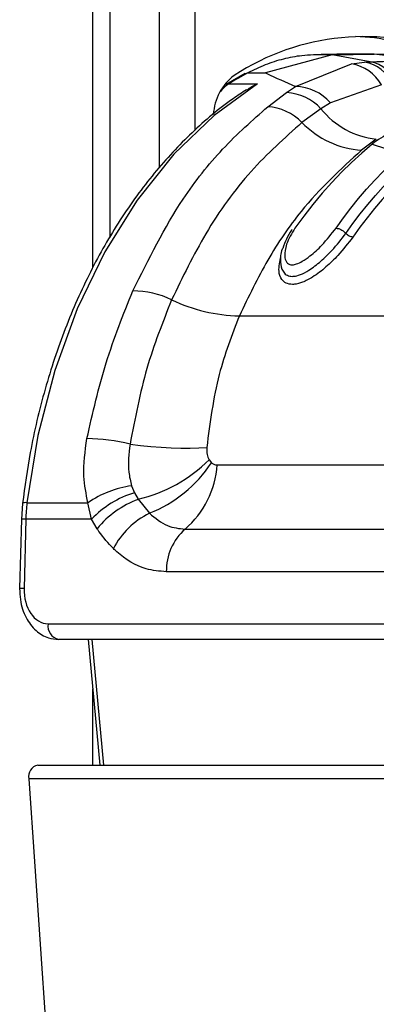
# Paper-space layout 'In Ground Anchor' of a CAD drawing. Header units: millimetres. Extents: x 38476 to 443956, y 10848 to 406945.
# Tile 45 of 71: x 296586 to 297294, y 133012 to 134963. Entities that reach past the tile are written whole.
import ezdxf

# ---------------------------------------------------------------- set-up
doc = ezdxf.new("R2010")
doc.units = ezdxf.units.MM

psp = doc.layouts.new('In Ground Anchor')

# ---------------------------------------------------------------- linework, layer by layer
at = {"color": 8, "linetype": 'Continuous', "lineweight": 25, "ltscale": 50}
for p, q in [((296731, 134471.5), (296731, 147311.2)), ((296863.6, 134670.2), (296863.6, 147311.2)), ((296933.4, 147311.2), (296933.4, 134743.8)), ((296729.3, 133735.1), (296752.2, 133486.2)), ((296731, 133486.2), (296731, 133637.1))]:
    psp.add_line(p, q, dxfattribs=at)
at = {"color": 7, "linetype": 'Continuous', "lineweight": 25, "ltscale": 50}
for p, q in [((296765.6, 134531.8), (296765.6, 147311.2)), ((297206, 134893.4), (297073.9, 134857.6)), ((297206, 134893.4), (297169.1, 134893.4)), ((297206, 134893.4), (297289.4, 134894.8)), ((297281.8, 134879.6), (297206, 134893.4)), ((297289.4, 134894.8), (297252.5, 134894.8)), ((297392.7, 134882), (297289.4, 134894.8)), ((297372.8, 134893.4), (297289.4, 134894.8)), ((297133.3, 134831.1), (297244.2, 134875.6)), ((297244.2, 134875.6), (297270.4, 134879)), ((297270.4, 134879), (297281.8, 134879.6)), ((297033.2, 134856.4), (296995.4, 134834.6)), ((297038.5, 134857.6), (297073.9, 134857.6)), ((297001.4, 134836.2), (297058, 134836.2)), ((297115.5, 134818.7), (297133.3, 134831.1)), ((297303.8, 134833.9), (297202.8, 134798.5)), ((297078.3, 134790.6), (297115.5, 134818.7)), ((297183.7, 134786.6), (297146.2, 134759.5)), ((297202.8, 134798.5), (297183.7, 134786.6)), ((297293.6, 134726.3), (297264.6, 134704.7)), ((297289.4, 134719.6), (297285.6, 134716.6)), ((297285.6, 134716.6), (297344.2, 134697.3)), ((297021.9, 134376.2), (298003, 134376.2)), ((296961.9, 134091.1), (296966.6, 134085.3)), ((296978, 134080.8), (297634.8, 134080.8)), ((296807.9, 134039.5), (296813.5, 134025.9)), ((296813.5, 134025.9), (296821.1, 134012.7)), ((296591.4, 134004.5), (296589.2, 133973.1)), ((296600.3, 134005.9), (296721.3, 134005.9)), ((296728.5, 133973.4), (296721.3, 134005.9)), ((296821.1, 134012.7), (296843.2, 133985)), ((296589.2, 133973.1), (296585.8, 133835.9)), ((296598, 133973.4), (296594.6, 133836.2)), ((296728.5, 133973.4), (296598, 133973.4)), ((296739.8, 133954.5), (296728.5, 133973.4)), ((296914.2, 133953.7), (297571, 133953.7)), ((297533.7, 133869.1), (296876.9, 133869.1)), ((296642.4, 133766.2), (297517, 133766.2)), ((297538.2, 133735.1), (296663.6, 133735.1)), ((296722, 133735.1), (296744.9, 133486.2)), ((296621.7, 133486.2), (297583.4, 133486.2)), ((296604.1, 133458.8), (296686.8, 132248.7)), ((297565.8, 133458.8), (296604.1, 133458.8))]:
    psp.add_line(p, q, dxfattribs=at)
at = {"color": 7, "linetype": 'Continuous', "lineweight": 25, "ltscale": 50, "flags": 128}
for points in [[(297038.5, 134857.6), (297033.8, 134855.1), (297029.2, 134852.5), (297024.5, 134849.9), (297019.9, 134847.3), (297015.2, 134844.6), (297010.6, 134841.8), (297006, 134839.1), (297001.4, 134836.2)], [(297058, 134836.2), (296971.8, 134773.6), (296891.7, 134696.4), (296819, 134605.7), (296754.8, 134503.1), (296700.1, 134390), (296655.6, 134268.1), (296622.2, 134139.5), (296600.3, 134005.9)], [(297285.6, 134716.6), (297264.8, 134699), (297244.5, 134680.5), (297224.5, 134661), (297205.1, 134640.5), (297186.1, 134619.2), (297167.6, 134597), (297149.7, 134573.9), (297132.3, 134550)], [(297213.7, 134550), (297228.3, 134570.2), (297243.3, 134589.8), (297258.6, 134608.8), (297274.4, 134627.2), (297290.5, 134645), (297307, 134662.1), (297323.8, 134678.6), (297340.9, 134694.4)], [(297233.2, 134539.7), (297247.3, 134559.3), (297261.9, 134578.4), (297276.8, 134596.8), (297292, 134614.7), (297307.6, 134632), (297323.6, 134648.6), (297339.8, 134664.6), (297356.4, 134680)], [(297369, 134671.3), (297352.6, 134656), (297336.6, 134640.2), (297320.8, 134623.7), (297305.4, 134606.6), (297290.3, 134588.9), (297275.5, 134570.6), (297261.1, 134551.8), (297247.1, 134532.4)], [(296804.9, 134121.9), (296825.4, 134119.4), (296846, 134117.4), (296866.5, 134115.8), (296886.6, 134114.8), (296906, 134114.2), (296924.4, 134114.2), (296941.5, 134114.7), (296957.1, 134115.7)]]:
    psp.add_lwpolyline(points, dxfattribs=at)
at = {"color": 8, "linetype": 'Continuous', "lineweight": 25, "ltscale": 50, "flags": 128}
psp.add_lwpolyline([(296995.4, 134834.6), (296998.1, 134835.8), (297001.4, 134836.2)], dxfattribs=at)
at = {"color": 7, "linetype": 'Continuous', "lineweight": 25, "ltscale": 2500}
for centre, radius, start, end in [((297269.5, 134459.1), 470.5, 67.7949, 123.2291), ((297233, 134463.8), 466.6, 69.0984, 87.6054), ((297232.5, 134795.4), 81, 28.3548, 81.6935), ((297257, 134804.3), 75.9, 24.8502, 79.8093), ((297267.7, 134807.9), 73.1, 23.1909, 78.895), ((297074.4, 134769.5), 104.2, 127.03, 176.7368), ((297129.8, 134733.2), 97.9, 41.8009, 87.9504), ((297110.5, 134719.5), 99.3, 42.5212, 87.1347), ((297071.8, 134687), 103.8, 44.2896, 86.4473), ((297312, 134890.1), 164.8, 218.8978, 263.6202), ((297276.2, 134885.4), 181.1, 224.0747, 266.307), ((296808.2, 134240), 185.9, 64.7516, 89.3096), ((297027.8, 134700.2), 324, 244.3428, 268.963), ((296710.5, 133738), 395.4, 76.1842, 88.727), ((296750.2, 134305.7), 301.4, 283.6234, 314.6195), ((296745.4, 134231.4), 265.1, 291.648, 326.547), ((296794.3, 134093.5), 184.1, 310.6115, 356.0245), ((296834.9, 133841.2), 200.1, 97.7504, 124.5981), ((296872.7, 133835), 199.8, 107.2209, 136.1826), ((296948.6, 133964.8), 350.7, 173.2556, 178.5928), ((296883.7, 133839.4), 184.2, 109.8392, 141.3634), ((296912.6, 133842.8), 158.2, 116.0148, 152.8466), ((296986.5, 133871.3), 109.6, 131.2695, 181.1867), ((296669.1, 133761.7), 27.1, 170.4634, 258.1913), ((296626.7, 133463.6), 23.1, 102.4795, 192.1141)]:
    psp.add_arc(centre, radius, start, end, dxfattribs=at)
at = {"color": 8, "linetype": 'Continuous', "lineweight": 25, "ltscale": 2500}
for centre, radius, start, end in [((297041.7, 134773.1), 74.9, 122.5083, 141.8243), ((296597.8, 133993.1), 13.1, 79.0392, 119.2462), ((296595.5, 133920.3), 53.2, 87.2543, 96.7456), ((296592, 133783.4), 52.9, 87.22, 96.7604)]:
    psp.add_arc(centre, radius, start, end, dxfattribs=at)
at = {"color": 7, "linetype": 'Continuous', "lineweight": 25, "ltscale": 2500}
psp.add_ellipse((296644.1, 133836.2), major_axis=(3.5, 70), ratio=0.706247, start_param=1.605618, end_param=3.176414, dxfattribs=at)
at = {"color": 7, "linetype": 'Continuous', "lineweight": 25, "ltscale": 50}
for points, knots in [([(297169.1, 134893.4), (297161.3, 134893), (297141.2, 134891.9), (297109.1, 134885.8), (297073.2, 134874.6), (297050, 134863.3), (297038.5, 134857.6)], [0, 0, 0, 0, 0.175309, 0.450827, 0.726123, 1, 1, 1, 1]), ([(297252.5, 134894.8), (297245.5, 134894.8), (297231.4, 134894.7), (297210.4, 134894.5), (297189.6, 134894.1), (297175.8, 134893.6), (297169.1, 134893.4)], [0, 0, 0, 0, 0.252701, 0.505403, 0.758105, 1, 1, 1, 1]), ([(297281.8, 134879.6), (297298.7, 134880.3), (297335.6, 134881.7), (297372.6, 134881.9), (297392.7, 134882)], [0, 0, 0, 0, 0.458483, 1, 1, 1, 1]), ([(297033, 134856.3), (297033, 134856.3), (297034.4, 134857.5), (297036.5, 134857.6), (297038.5, 134857.6)], [0, 0, 0, 0, 0.007436, 1, 1, 1, 1]), ([(297073.9, 134857.6), (297074.8, 134857.2), (297093, 134848.5), (297113.6, 134839.5), (297133.3, 134831.1)], [0, 0, 0, 0, 0.05035, 1, 1, 1, 1]), ([(297036.1, 134824.4), (297027.2, 134818.6), (296989.5, 134794.2), (296926.9, 134741.1), (296851.7, 134660.8), (296784, 134568), (296724.7, 134464.6), (296674.6, 134352), (296634.7, 134231.9), (296606.8, 134115.3), (296596.1, 134038.2), (296591.4, 134004.5)], [0, 0, 0, 0, 0.038526, 0.161568, 0.284864, 0.408418, 0.532131, 0.655925, 0.779745, 0.903563, 1, 1, 1, 1]), ([(297036.5, 134823.8), (297043.3, 134828.4), (297050.2, 134833.2), (297057.9, 134836.2), (297058, 134836.2)], [0, 0, 0, 0, 0.981574, 1, 1, 1, 1]), ([(296810.4, 134425.9), (296841.8, 134488.7), (296893.5, 134592.2), (296987.5, 134710.6), (297047.8, 134763.8), (297078.3, 134790.6)], [0, 0, 0, 0, 0.4332695, 0.7139092, 1, 1, 1, 1]), ([(297436.8, 134778), (297436.7, 134778), (297411.3, 134776.5), (297359.6, 134766.1), (297313, 134735.2), (297289.4, 134719.6)], [0, 0, 0, 0, 0.002812, 0.494133, 1, 1, 1, 1]), ([(297146.2, 134759.5), (297111.7, 134728.7), (297041.8, 134666.2), (296954.5, 134546.2), (296909.1, 134452.8), (296887.5, 134408.1)], [0, 0, 0, 0, 0.336899, 0.683336, 1, 1, 1, 1]), ([(297264.6, 134704.7), (297223, 134666.7), (297154.9, 134604.2), (297076, 134488.5), (297040, 134413.9), (297021.9, 134376.2)], [0, 0, 0, 0, 0.435994, 0.71534, 1, 1, 1, 1]), ([(297247.1, 134532.4), (297237.7, 134520.2), (297222.2, 134500), (297194.1, 134472.7), (297170.1, 134454), (297148.1, 134442.4), (297134.8, 134438.9), (297123.8, 134438.4), (297114.2, 134440.4), (297104.2, 134449.1), (297098.4, 134466.8), (297102.2, 134484), (297104.4, 134494)], [0, 0, 0, 0, 0.180877, 0.299274, 0.418536, 0.504075, 0.577303, 0.595203, 0.666075, 0.737402, 0.846796, 1, 1, 1, 1]), ([(297126.8, 134547.7), (297126.4, 134547.2), (297117.7, 134535.5), (297112.8, 134522.5), (297108, 134510)], [0, 0, 0, 0, 0.044775, 1, 1, 1, 1]), ([(297109.5, 134464.6), (297109.7, 134463.9), (297110.7, 134460.1), (297116.7, 134456.2), (297124.1, 134454.4), (297132.9, 134454.8), (297143.9, 134457.7), (297162.6, 134467.7), (297184.1, 134484.5), (297210, 134509.5), (297224.4, 134528.3), (297233.2, 134539.7)], [0, 0, 0, 0, 0.020037, 0.109525, 0.195006, 0.216464, 0.305531, 0.414982, 0.57665, 0.742895, 1, 1, 1, 1]), ([(297132.3, 134550), (297125.9, 134539.3), (297114.5, 134520.2), (297110.7, 134497.1), (297113.8, 134483.9), (297119.8, 134478.2), (297127, 134476.9), (297136.1, 134478.9), (297148.2, 134484.8), (297165.7, 134497.2), (297190.1, 134519.6), (297204.9, 134538.7), (297213.7, 134550)], [0, 0, 0, 0, 0.181495, 0.323764, 0.40883, 0.462284, 0.504169, 0.545966, 0.600529, 0.677267, 0.807826, 1, 1, 1, 1]), ([(297213.7, 134550), (297215.4, 134549.8), (297218.9, 134549.5), (297225, 134546.6), (297230, 134543.1), (297232.3, 134540.6), (297233.2, 134539.7)], [0, 0, 0, 0, 0.279643, 0.559277, 0.838897, 1, 1, 1, 1]), ([(297247.1, 134532.4), (297246, 134532.5), (297243.8, 134532.7), (297239.9, 134534.4), (297236.1, 134536.7), (297234.2, 134538.7), (297233.2, 134539.7)], [0, 0, 0, 0, 0.249994, 0.499991, 0.750014, 1, 1, 1, 1]), ([(297108, 134510), (297107.7, 134509.4), (297103.2, 134500.4), (297103.6, 134485.6), (297104.5, 134469.7), (297109, 134464.5), (297109.2, 134464.3)], [0, 0, 0, 0, 0.042036, 0.589559, 0.981502, 1, 1, 1, 1]), ([(296719.3, 134133.2), (296730.9, 134183.9), (296754.4, 134286.4), (296791.6, 134379), (296810.4, 134425.9)], [0, 0, 0, 0, 0.4946031, 1, 1, 1, 1]), ([(296887.5, 134408.1), (296869.8, 134363.6), (296834, 134273.4), (296814.7, 134172.9), (296804.9, 134121.9)], [0, 0, 0, 0, 0.493294, 1, 1, 1, 1]), ([(297021.9, 134376.2), (297007.2, 134338.3), (296975.5, 134256.7), (296963.6, 134164.8), (296957.1, 134115.7)], [0, 0, 0, 0, 0.4651, 1, 1, 1, 1]), ([(296721.3, 134005.9), (296717.8, 134023.3), (296709.6, 134064.1), (296715.7, 134108), (296719.3, 134133.2)], [0, 0, 0, 0, 0.426607, 1, 1, 1, 1]), ([(296804.9, 134121.9), (296802.7, 134103.1), (296799.4, 134074.3), (296805.8, 134048.4), (296807.9, 134039.5)], [0, 0, 0, 0, 0.655203, 1, 1, 1, 1]), ([(296957.1, 134115.7), (296957, 134110.7), (296956.8, 134101.5), (296960.3, 134094.4), (296961.9, 134091.1)], [0, 0, 0, 0, 0.543549, 1, 1, 1, 1]), ([(296966.6, 134085.3), (296967.1, 134084.8), (296969.4, 134082.8), (296973.3, 134081.1), (296976.7, 134080.8), (296978, 134080.8)], [0, 0, 0, 0, 0.17002, 0.69598, 1, 1, 1, 1]), ([(296843.2, 133985), (296854.9, 133975.4), (296876.8, 133957.5), (296902.3, 133954.9), (296914.2, 133953.7)], [0, 0, 0, 0, 0.537045, 1, 1, 1, 1]), ([(296771.8, 133915), (296761.9, 133925.8), (296750.6, 133938), (296740.9, 133952.7), (296739.8, 133954.5)], [0, 0, 0, 0, 0.878051, 1, 1, 1, 1]), ([(296876.9, 133869.1), (296863.3, 133870.3), (296828.6, 133873.4), (296793.5, 133894.5), (296774, 133913), (296771.8, 133915)], [0, 0, 0, 0, 0.361896, 0.929068, 1, 1, 1, 1]), ([(296585.8, 133835.9), (296586, 133828.5), (296586.6, 133808.2), (296596.5, 133777.9), (296616.5, 133751.9), (296640.2, 133737.4), (296656.6, 133735.8), (296663.6, 133735.1)], [0, 0, 0, 0, 0.145725, 0.400687, 0.632996, 0.843547, 1, 1, 1, 1])]:
    psp.add_open_spline(points, degree=3, knots=knots, dxfattribs=at)

doc.saveas('drawing.dxf')
